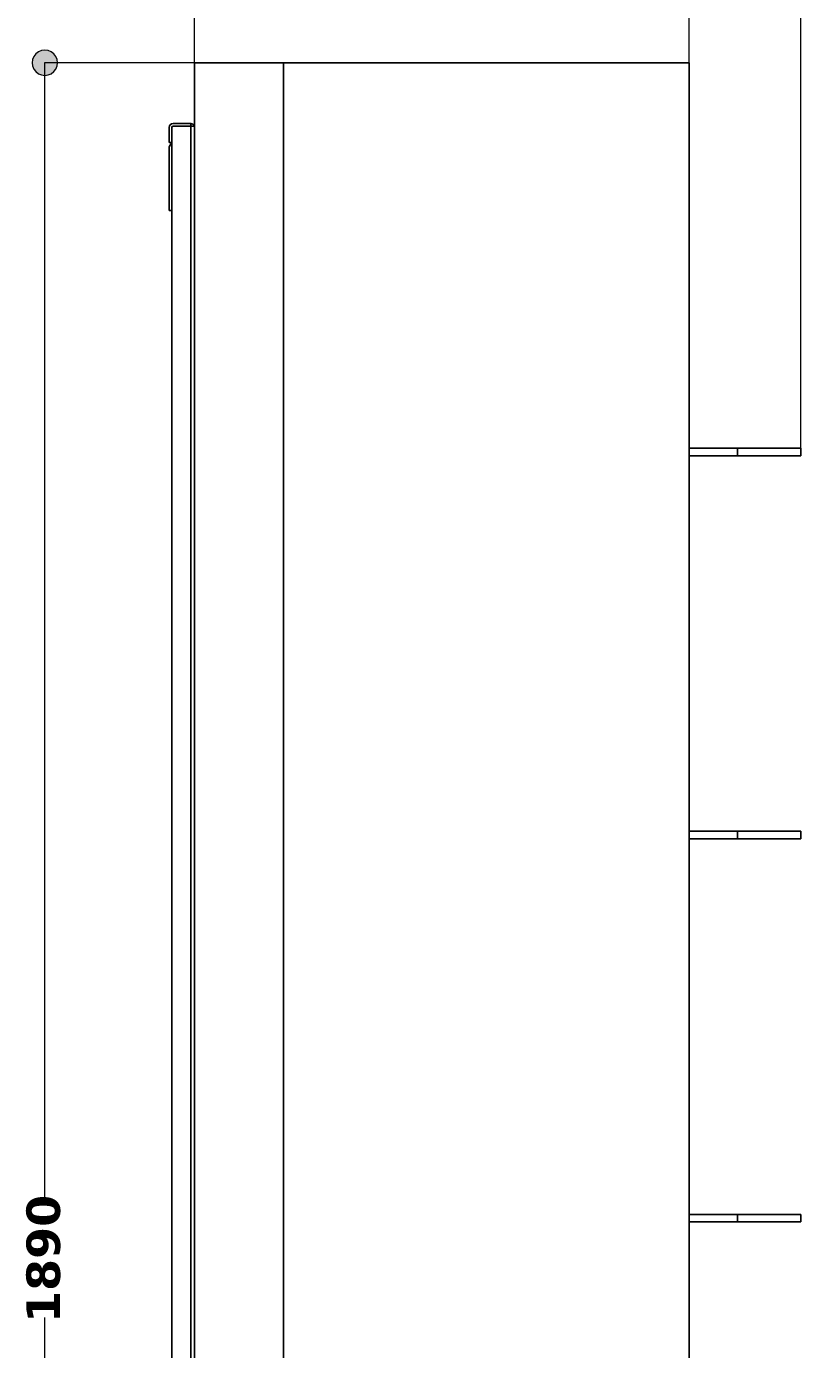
# Model space of a CAD drawing. Header units: millimetres. Extents: x 10 to 196, y -4 to 305.
# Tile 13 of 14: x 112 to 152, y 167 to 235. Entities that reach past the tile are written whole.
import ezdxf

# ---------------------------------------------------------------- set-up
doc = ezdxf.new("R2010")
doc.units = ezdxf.units.MM
doc.header["$MEASUREMENT"] = 0
doc.layers.add('Quote', color=7, linetype='Continuous', lineweight=0)

# ---------------------------------------------------------------- blocks, each defined once
blk = doc.blocks.new('Block_4')
at = {"layer": 'Quote'}
h = blk.add_hatch(color=7, dxfattribs=at)
h.dxf.hatch_style = 2
h.paths.add_polyline_path([(119.959, 239.033), (119.981, 238.865), (120.046, 238.708), (120.15, 238.574), (120.284, 238.47), (120.441, 238.405), (120.609, 238.383), (120.776, 238.405), (120.934, 238.47), (121.068, 238.574), (121.172, 238.708), (121.237, 238.865), (121.259, 239.033), (121.237, 239.201), (121.172, 239.358), (121.068, 239.492), (120.934, 239.596), (120.776, 239.661), (120.609, 239.683), (120.441, 239.661), (120.284, 239.596), (120.15, 239.492), (120.046, 239.358), (119.981, 239.201), (119.959, 239.033)])
h = blk.add_hatch(color=7, dxfattribs=at)
h.dxf.hatch_style = 2
h.paths.add_polyline_path([(146.609, 239.033), (146.587, 239.201), (146.522, 239.358), (146.418, 239.492), (146.284, 239.596), (146.126, 239.661), (145.959, 239.683), (145.791, 239.661), (145.634, 239.596), (145.5, 239.492), (145.396, 239.358), (145.331, 239.201), (145.309, 239.033), (145.331, 238.865), (145.396, 238.708), (145.5, 238.574), (145.634, 238.47), (145.791, 238.405), (145.959, 238.383), (146.126, 238.405), (146.284, 238.47), (146.418, 238.574), (146.522, 238.708), (146.587, 238.865), (146.609, 239.033)])
at = {"layer": 'Quote', "color": 7, "lineweight": 9}
for p, q in [((120.609, 233.036), (120.609, 239.045)), ((120.609, 239.033), (131.059, 239.033)), ((135.534, 239.033), (145.959, 239.033)), ((145.959, 233.036), (145.959, 239.045))]:
    blk.add_line(p, q, dxfattribs=at)
at = {"layer": 'Quote'}
for points in [[(119.959, 239.033), (119.981, 238.865), (120.046, 238.708), (120.15, 238.574), (120.284, 238.47), (120.441, 238.405), (120.609, 238.383), (120.776, 238.405), (120.934, 238.47), (121.068, 238.574), (121.172, 238.708), (121.237, 238.865), (121.259, 239.033), (121.237, 239.201), (121.172, 239.358), (121.068, 239.492), (120.934, 239.596), (120.776, 239.661), (120.609, 239.683), (120.441, 239.661), (120.284, 239.596), (120.15, 239.492), (120.046, 239.358), (119.981, 239.201), (119.959, 239.033)], [(146.609, 239.033), (146.587, 239.201), (146.522, 239.358), (146.418, 239.492), (146.284, 239.596), (146.126, 239.661), (145.959, 239.683), (145.791, 239.661), (145.634, 239.596), (145.5, 239.492), (145.396, 239.358), (145.331, 239.201), (145.309, 239.033), (145.331, 238.865), (145.396, 238.708), (145.5, 238.574), (145.634, 238.47), (145.791, 238.405), (145.959, 238.383), (146.126, 238.405), (146.284, 238.47), (146.418, 238.574), (146.522, 238.708), (146.587, 238.865), (146.609, 239.033)]]:
    blk.add_lwpolyline(points, dxfattribs=at)
at = {"layer": 'Quote', "insert": (130.911, 238.22), "char_height": 0.2, "attachment_point": 7}
blk.add_mtext('\\C7;\\FVerdana Bold|b1|i0|c1;\\H1.720892;\\W1.000000;390', dxfattribs=at)
blk = doc.blocks.new('Block_5')
at = {"layer": 'Quote'}
h = blk.add_hatch(color=7, dxfattribs=at)
h.dxf.hatch_style = 2
h.paths.add_polyline_path([(119.959, 244.536), (119.981, 244.368), (120.046, 244.211), (120.15, 244.077), (120.284, 243.973), (120.441, 243.908), (120.609, 243.886), (120.776, 243.908), (120.934, 243.973), (121.068, 244.077), (121.172, 244.211), (121.237, 244.368), (121.259, 244.536), (121.237, 244.704), (121.172, 244.861), (121.068, 244.995), (120.934, 245.099), (120.776, 245.164), (120.609, 245.186), (120.441, 245.164), (120.284, 245.099), (120.15, 244.995), (120.046, 244.861), (119.981, 244.704), (119.959, 244.536)])
h = blk.add_hatch(color=7, dxfattribs=at)
h.dxf.hatch_style = 2
h.paths.add_polyline_path([(152.329, 244.536), (152.307, 244.704), (152.242, 244.861), (152.138, 244.995), (152.004, 245.099), (151.846, 245.164), (151.679, 245.186), (151.511, 245.164), (151.354, 245.099), (151.22, 244.995), (151.116, 244.861), (151.051, 244.704), (151.029, 244.536), (151.051, 244.368), (151.116, 244.211), (151.22, 244.077), (151.354, 243.973), (151.511, 243.908), (151.679, 243.886), (151.846, 243.908), (152.004, 243.973), (152.138, 244.077), (152.242, 244.211), (152.307, 244.368), (152.329, 244.536)])
at = {"layer": 'Quote', "color": 7, "lineweight": 9}
for p, q in [((120.609, 213.276), (120.609, 244.548)), ((133.858, 244.536), (120.609, 244.536)), ((151.679, 244.536), (138.412, 244.536)), ((151.679, 213.276), (151.679, 244.548))]:
    blk.add_line(p, q, dxfattribs=at)
at = {"layer": 'Quote'}
for points in [[(119.959, 244.536), (119.981, 244.368), (120.046, 244.211), (120.15, 244.077), (120.284, 243.973), (120.441, 243.908), (120.609, 243.886), (120.776, 243.908), (120.934, 243.973), (121.068, 244.077), (121.172, 244.211), (121.237, 244.368), (121.259, 244.536), (121.237, 244.704), (121.172, 244.861), (121.068, 244.995), (120.934, 245.099), (120.776, 245.164), (120.609, 245.186), (120.441, 245.164), (120.284, 245.099), (120.15, 244.995), (120.046, 244.861), (119.981, 244.704), (119.959, 244.536)], [(152.329, 244.536), (152.307, 244.704), (152.242, 244.861), (152.138, 244.995), (152.004, 245.099), (151.846, 245.164), (151.679, 245.186), (151.511, 245.164), (151.354, 245.099), (151.22, 244.995), (151.116, 244.861), (151.051, 244.704), (151.029, 244.536), (151.051, 244.368), (151.116, 244.211), (151.22, 244.077), (151.354, 243.973), (151.511, 243.908), (151.679, 243.886), (151.846, 243.908), (152.004, 243.973), (152.138, 244.077), (152.242, 244.211), (152.307, 244.368), (152.329, 244.536)]]:
    blk.add_lwpolyline(points, dxfattribs=at)
at = {"layer": 'Quote', "insert": (133.771, 243.724), "char_height": 0.2, "attachment_point": 7}
blk.add_mtext('\\C7;\\FVerdana Bold|b1|i0|c1;\\H1.720892;\\W1.000000;478', dxfattribs=at)
blk = doc.blocks.new('Block_11')
at = {"layer": 'Quote'}
h = blk.add_hatch(color=7, dxfattribs=at)
h.dxf.hatch_style = 2
h.paths.add_polyline_path([(112.933, 233.682), (112.765, 233.66), (112.608, 233.595), (112.474, 233.491), (112.37, 233.357), (112.305, 233.199), (112.283, 233.032), (112.305, 232.864), (112.37, 232.707), (112.474, 232.573), (112.608, 232.469), (112.765, 232.404), (112.933, 232.382), (113.1, 232.404), (113.258, 232.469), (113.391, 232.573), (113.495, 232.707), (113.56, 232.864), (113.583, 233.032), (113.56, 233.199), (113.495, 233.357), (113.391, 233.491), (113.258, 233.595), (113.1, 233.66), (112.933, 233.682)])
at = {"layer": 'Quote', "color": 7, "lineweight": 9}
for p, q in [((120.605, 233.032), (112.921, 233.032)), ((112.933, 174.648), (112.933, 233.032)), ((112.933, 110.182), (112.933, 168.73))]:
    blk.add_line(p, q, dxfattribs=at)
at = {"layer": 'Quote'}
blk.add_lwpolyline([(112.933, 233.682), (112.765, 233.66), (112.608, 233.595), (112.474, 233.491), (112.37, 233.357), (112.305, 233.199), (112.283, 233.032), (112.305, 232.864), (112.37, 232.707), (112.474, 232.573), (112.608, 232.469), (112.765, 232.404), (112.933, 232.382), (113.1, 232.404), (113.258, 232.469), (113.391, 232.573), (113.495, 232.707), (113.56, 232.864), (113.583, 233.032), (113.56, 233.199), (113.495, 233.357), (113.391, 233.491), (113.258, 233.595), (113.1, 233.66), (112.933, 233.682)], dxfattribs=at)
at = {"layer": 'Quote', "insert": (113.745, 168.444), "char_height": 0.2, "attachment_point": 7, "rotation": 90}
blk.add_mtext('\\C7;\\FVerdana Bold|b1|i0|c1;\\H1.720892;\\W1.000000;1890', dxfattribs=at)
blk = doc.blocks.new('Block_0')
at = {"layer": 'Quote', "color": 7, "lineweight": 25}
for p, q in [((120.609, 116.032), (120.609, 233.032)), ((120.609, 233.032), (125.159, 233.032)), ((125.159, 233.032), (145.959, 233.032)), ((145.959, 233.032), (145.959, 116.032)), ((119.504, 229.912), (120.414, 229.912)), ((120.414, 229.782), (120.414, 229.912)), ((119.309, 228.937), (119.309, 229.717)), ((119.439, 229.717), (119.439, 228.937)), ((119.439, 119.347), (119.439, 229.717)), ((120.414, 229.782), (119.504, 229.782)), ((120.414, 119.282), (120.414, 229.782)), ((120.414, 229.782), (120.609, 229.782)), ((119.309, 228.712), (119.439, 228.937)), ((119.439, 228.937), (119.309, 228.937)), ((119.309, 225.462), (119.309, 228.712)), ((119.439, 225.462), (119.309, 225.462)), ((145.959, 213.272), (148.429, 213.272)), ((148.429, 212.882), (148.429, 213.272)), ((148.429, 213.272), (151.679, 213.272)), ((151.679, 213.272), (148.429, 213.272)), ((151.679, 213.272), (151.679, 212.882)), ((145.959, 212.882), (148.429, 212.882)), ((151.679, 212.882), (148.429, 212.882)), ((148.429, 212.882), (151.679, 212.882)), ((145.959, 193.642), (148.429, 193.642)), ((145.959, 193.252), (148.429, 193.252)), ((148.429, 193.252), (148.429, 193.642)), ((148.429, 193.642), (151.679, 193.642)), ((151.679, 193.642), (148.429, 193.642)), ((151.679, 193.252), (148.429, 193.252)), ((148.429, 193.252), (151.679, 193.252)), ((151.679, 193.642), (151.679, 193.252)), ((145.959, 174.012), (148.429, 174.012)), ((145.959, 173.622), (148.429, 173.622)), ((148.429, 173.622), (148.429, 174.012)), ((148.429, 174.012), (151.679, 174.012)), ((151.679, 174.012), (148.429, 174.012)), ((151.679, 173.622), (148.429, 173.622)), ((148.429, 173.622), (151.679, 173.622)), ((151.679, 174.012), (151.679, 173.622))]:
    blk.add_line(p, q, dxfattribs=at)
at = {"layer": 'Quote', "color": 251, "lineweight": 25}
blk.add_line((125.159, 233.032), (125.159, 116.032), dxfattribs=at)
at = {"layer": 'Quote', "color": 7, "lineweight": 25}
for points in [[(119.504, 229.912), (119.396, 229.912), (119.309, 229.824), (119.309, 229.717)], [(120.598, 229.782), (120.57, 229.86), (120.496, 229.912), (120.414, 229.912)], [(119.504, 229.782), (119.468, 229.782), (119.439, 229.753), (119.439, 229.717)]]:
    blk.add_open_spline(points, degree=3, dxfattribs=at)
at = {"layer": 'Quote'}
for name in ['Block_5', 'Block_4', 'Block_11']:
    blk.add_blockref(name, (0, 0), dxfattribs=at)

msp = doc.modelspace()

# ---------------------------------------------------------------- block references
at = {"layer": 'Quote'}
msp.add_blockref('Block_0', (0, 0), dxfattribs=at)

doc.saveas('drawing.dxf')
